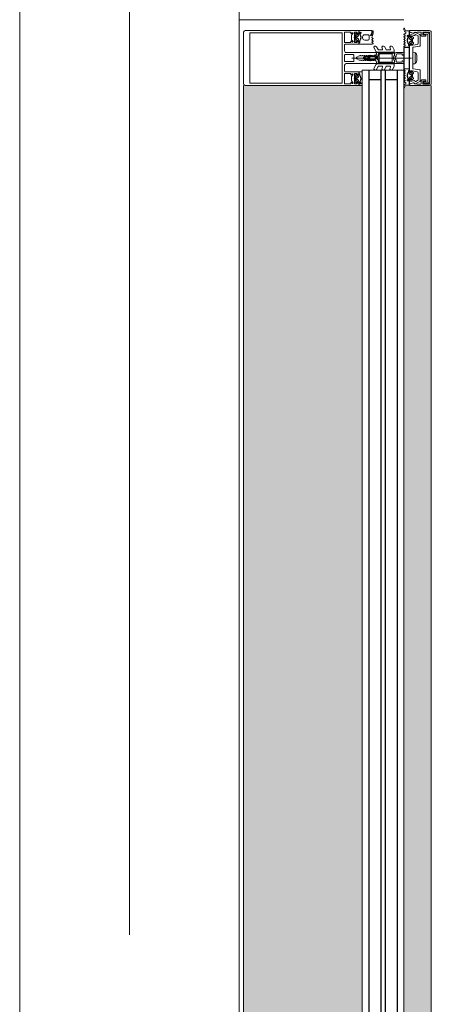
# Model space of a CAD drawing. Header units: millimetres. Extents: x -5460 to 47962, y 30005 to 103451.
# Tile 131 of 192: x 28678 to 29053, y 54543 to 55441. Entities that reach past the tile are written whole.
import ezdxf

# ---------------------------------------------------------------- set-up
doc = ezdxf.new("R2010")
doc.units = ezdxf.units.MM
doc.linetypes.add('4_ Штрихпунктир_ 10 х 2 мм', pattern=[1400, 1000, -200, 0, -200])
for name, color, linetype, lineweight in [('A-DETL-GENF-OTLN', 7, 'Continuous', 9), ('A-GLAZ-CURT-OTLN', 7, 'Continuous', 9), ('A-GLAZ-CWMG-OTLN', 7, 'Continuous', 9), ('A-WALL-____-MCUT', 7, 'Continuous', 9), ('A-WALL-____-OTLN', 7, 'Continuous', 9), ('S-GRID-____-OTLN', 7, 'Continuous', 9)]:
    doc.layers.add(name, color=color, linetype=linetype, lineweight=lineweight)

# ---------------------------------------------------------------- blocks, each defined once
blk = doc.blocks.new('Наметкина 10_РД_АР_К1_отсоединено_rvt-1-ВКК_01_К1_З_ЭОМ_кабель_')
at = {"layer": 'A-WALL-____-OTLN', "color": 253, "lineweight": 5, "true_color": 0xaaaaaa}
for p, q in [((26700, 52720), (26700, 54600)), ((26900, 54559.98), (26900, 52760))]:
    blk.add_line(p, q, dxfattribs=at)
blk = doc.blocks.new('АРФ_Витраж_Остекление - SI_38mm_TripGlz_1 этаж-V509-ВКК_01_К1_З_ЭОМ_кабель_')
at = {"layer": 'A-GLAZ-CURT-OTLN', "color": 253, "true_color": 0xaaaaaa}
for p, q in [((854, 0), (-854, 0)), ((-854, 0), (-854, -38)), ((854, -38), (854, 0)), ((-854, -38), (854, -38))]:
    blk.add_line(p, q, dxfattribs=at)
at = {"layer": 'A-GLAZ-CURT-OTLN', "color": 253, "lineweight": 25, "true_color": 0xaaaaaa}
for p, q in [((-854, -6), (854, -6)), ((-845, -6), (-845, -17)), ((845, -6), (845, -17)), ((-854, -17), (854, -17)), ((-854, -21), (854, -21)), ((-845, -21), (-845, -32)), ((845, -21), (845, -32)), ((-854, -32), (854, -32))]:
    blk.add_line(p, q, dxfattribs=at)
blk = doc.blocks.new('Rectangular Mullion - FWS-50-HI_Mull_CovCap-20mm_Mull-105mm-V510-ВКК_01_К1_З_ЭОМ_кабель_')
at = {"layer": 'A-GLAZ-CWMG-OTLN', "true_color": 0xeaeaea}
for points in [[(26908, 52820), (27012, 52820), (27012, 54500), (26904, 54500), (26904, 52820)], [(27055, 52820), (27075, 52820), (27075, 54500), (27050.1, 54500), (27050.1, 52820)], [(27050, 52770), (27050, 52784), (27022, 52784), (27022, 52770), (27040.28, 52770)]]:
    blk.add_hatch(color=254, dxfattribs=at).paths.add_polyline_path(points)
at = {"layer": 'A-GLAZ-CWMG-OTLN', "color": 253, "true_color": 0xaaaaaa}
for p, q in [((26904, 54500), (26904, 52820)), ((27050.1, 52820), (27050.1, 54500)), ((27075, 52820), (27075, 54500)), ((27050, 52770), (27022, 52770))]:
    blk.add_line(p, q, dxfattribs=at)
blk = doc.blocks.new('Rectangular Mullion - HI_CovCap-20mm_Mull-105mm-V515-ВКК_01_К1_З_ЭОМ_кабель_')
at = {"layer": 'A-DETL-GENF-OTLN', "color": 253, "true_color": 0xaaaaaa}
for p, q in [((-25, 144.5), (-25, 130.68)), ((23.5, 146), (-23.5, 146)), ((25, 130.68), (25, 144.5)), ((-25, 136), (-25, 59.4)), ((-22.9, 135.44), (-22.9, 59.4)), ((22.9, 136), (22.9, 59.4)), ((25, 136), (25, 59.4)), ((-2.7, 54), (2.7, 54)), ((-22.24, 46.35), (-21.18, 47.41)), ((-20.47, 47.7), (-17.13, 47.7)), ((-16.42, 47.41), (-15.36, 46.35)), ((-12.6, 53.5), (-12.6, 41.4)), ((-5, 25.5), (-5, 52.5)), ((-3.2, 46.1), (-3.2, 53.5)), ((2.7, 45.6), (-2.7, 45.6)), ((0, 47.27), (0, -6.94)), ((3.2, 53.5), (3.2, 46.1)), ((5, 52.5), (5, 25.5)), ((12.6, 41.4), (12.6, 53.5)), ((15.36, 46.35), (16.42, 47.41)), ((17.13, 47.7), (20.47, 47.7)), ((21.18, 47.41), (22.24, 46.35)), ((-22.3, 40.8), (-22.9, 40.8)), ((-22.9, 40.2), (-21.62, 40.2)), ((-21.76, 44.51), (-22.58, 43.54)), ((-22.27, 39.59), (-22.55, 39.1)), ((-21.2, 42.9), (-21.2, 41.7)), ((-21.07, 39.62), (-21.08, 39.77)), ((-19.5, 43.4), (-20.7, 43.4)), ((-20.7, 41.2), (-20.42, 41.2)), ((-20.48, 39.51), (-20.66, 39.4)), ((-20.16, 41.35), (-19.24, 42.95)), ((-19.97, 39.2), (-20.02, 39.33)), ((-17.65, 44), (-19.95, 44)), ((-19.33, 39.22), (-19.48, 39.08)), ((-19.2, 37.6), (-18.4, 37.6)), ((-18.77, 39.04), (-18.85, 39.17)), ((-18.36, 42.95), (-17.44, 41.35)), ((-18.16, 39.23), (-18.26, 39.06)), ((-16.9, 43.4), (-18.1, 43.4)), ((-17.56, 39.21), (-17.67, 39.31)), ((-17.18, 41.2), (-16.9, 41.2)), ((-17.02, 39.56), (-17.07, 39.36)), ((-16.46, 39.68), (-16.59, 39.75)), ((-16.4, 41.7), (-16.4, 42.9)), ((-15.02, 43.54), (-15.84, 44.51)), ((-14.64, 40.8), (-15.29, 40.8)), ((-0.87, 36.5), (-1.7, 35.06)), ((1.7, 35.06), (0.87, 36.5)), ((14.64, 40.8), (15.29, 40.8)), ((15.02, 43.54), (15.84, 44.51)), ((16.4, 41.7), (16.4, 42.9)), ((16.46, 39.68), (16.59, 39.75)), ((16.9, 43.4), (18.1, 43.4)), ((17.18, 41.2), (16.9, 41.2)), ((17.02, 39.56), (17.07, 39.36)), ((18.36, 42.95), (17.44, 41.35)), ((17.56, 39.21), (17.67, 39.31)), ((17.65, 44), (19.95, 44)), ((18.16, 39.23), (18.26, 39.06)), ((18.77, 39.04), (18.85, 39.17)), ((20.16, 41.35), (19.24, 42.95)), ((19.33, 39.22), (19.48, 39.08)), ((19.5, 43.4), (20.7, 43.4)), ((19.97, 39.2), (20.02, 39.33)), ((20.7, 41.2), (20.42, 41.2)), ((20.48, 39.51), (20.66, 39.4)), ((21.07, 39.62), (21.08, 39.77)), ((21.2, 42.9), (21.2, 41.7)), ((22.9, 40.2), (21.62, 40.2)), ((21.76, 44.51), (22.58, 43.54)), ((22.27, 39.59), (22.55, 39.1)), ((22.3, 40.8), (22.9, 40.8)), ((-24.8, 29.2), (-23.51, 29.2)), ((-24.76, 28.3), (-24.76, 28.2)), ((-24.56, 28), (-23.89, 28)), ((-23.55, 28.9), (-24.16, 28.9)), ((-23.1, 29.29), (-20.89, 30.27)), ((-21.2, 32.6), (-21.2, 35.6)), ((-17.4, 31.6), (-20.2, 31.6)), ((-18.43, 28.95), (-17.96, 28.15)), ((-17.44, 28.15), (-16.96, 28.99)), ((-16.4, 35.6), (-16.4, 32.6)), ((-16.25, 28.99), (-15.76, 28.15)), ((-15.24, 28.15), (-14.75, 28.99)), ((-14.04, 28.99), (-13.55, 28.15)), ((-9.07, 27.17), (-5.65, 25.19)), ((-2.24, 31), (-2.45, 30.87)), ((-2.45, 30.53), (-2.25, 30.41)), ((-1.89, 34.49), (-2.1, 32.75)), ((-1.33, 33.68), (-1.33, 33.78)), ((-1.25, 31.1), (0.74, 31.1)), ((-1.12, 34.47), (-0.43, 35.65)), ((-0.6, 32.5), (-0.6, 32.42)), ((0.84, 33), (-0.1, 33)), ((0.43, 35.65), (1.12, 34.47)), ((0.6, 32.3), (0.93, 32.3)), ((1.02, 31.78), (0.74, 32.06)), ((1.33, 33.78), (1.33, 33.68)), ((2.1, 32.75), (1.89, 34.49)), ((2.45, 30.87), (2.24, 31)), ((2.25, 30.41), (2.45, 30.53)), ((5.65, 25.19), (9.07, 27.17)), ((-7.75, 23.52), (-10.33, 25.01)), ((-9.07, 19.88), (-8.25, 19.41)), ((-7.5, 19.84), (-7.5, 23.08)), ((-5.4, 9.3), (-5.4, 24.76)), ((-3.5, 25), (-4.5, 25)), ((-3.9, 22), (-3.9, 11)), ((-3.4, 22.5), (3.4, 22.5)), ((-3.3, 23.5), (-1.9, 23.5)), ((-1.7, 23.7), (-1.7, 24.9)), ((-1.4, 24.49), (-1.4, 23.99)), ((-1.1, 23.82), (-0.5, 24.17)), ((0.3, 26.2), (-1.09, 26.2)), ((0.43, 25), (0.2, 25)), ((0.34, 25.28), (0.58, 25.52)), ((0.5, 24.17), (1.42, 23.63)), ((1.92, 23.5), (3.3, 23.5)), ((4.5, 25), (3.5, 25)), ((3.9, 11), (3.9, 22)), ((4.3, 22.5), (4.3, 9.4)), ((5.4, 24.76), (5.4, 9.3)), ((7.5, 23.08), (7.5, 19.84)), ((10.33, 25.01), (7.75, 23.52)), ((8.25, 19.41), (9.07, 19.88)), ((-7.75, 16.23), (-10.41, 17.77)), ((-7.62, 8.87), (-10.41, 10.48)), ((-9.07, 12.6), (-8.25, 12.12)), ((-7.5, 12.55), (-7.5, 15.8)), ((3.4, 10.5), (-3.4, 10.5)), ((-1.7, 9), (-2, 8.69)), ((2, 8.69), (1.7, 9)), ((7.5, 15.8), (7.5, 12.55)), ((10.41, 10.48), (7.62, 8.87)), ((10.41, 17.77), (7.75, 16.23)), ((8.25, 12.12), (9.07, 12.6)), ((-5.9, 8.8), (-7.37, 8.8)), ((-5, 1), (-5, 6.7)), ((-2.71, 8.4), (-4.02, 8.4)), ((-3.65, 0), (-4, 0)), ((-3.7, 1.7), (-3.7, 6)), ((-2.7, 7), (-2.13, 7)), ((-1.42, 7.29), (-0.71, 8.01)), ((0.71, 8.01), (1.42, 7.29)), ((2.13, 7), (2.7, 7)), ((3.3, 8.4), (2.71, 8.4)), ((4, 0), (3.65, 0)), ((3.7, 6), (3.7, 1.7)), ((7.37, 8.8), (5.9, 8.8)), ((-25.99, -0.01), (-26.87, -0.01)), ((-21.75, -0.18), (-22.63, -1.7)), ((-20.73, -1.02), (-21.24, -0.17)), ((-18.82, -4.2), (-20.1, -4.2)), ((-20.1, -4.8), (-19.5, -4.8)), ((-19.55, -0.17), (-20.05, -1.02)), ((-19.78, -7.54), (-18.96, -8.51)), ((-19.75, -3.1), (-19.47, -3.59)), ((-18.53, -1.02), (-19.03, -0.17)), ((-18.4, -6.9), (-18.4, -5.7)), ((-18.28, -3.77), (-18.27, -3.62)), ((-17.9, -5.2), (-17.62, -5.2)), ((-16.7, -7.4), (-17.9, -7.4)), ((-17.86, -3.4), (-17.68, -3.51)), ((-17.36, -0.17), (-17.85, -1.02)), ((-17.36, -5.35), (-16.44, -6.95)), ((-17.22, -3.33), (-17.17, -3.2)), ((-17.15, -8), (-14.85, -8)), ((-16.34, -1.03), (-16.84, -0.17)), ((-16.68, -3.08), (-16.53, -3.22)), ((-16.05, -3.17), (-15.97, -3.04)), ((-15.16, -0.17), (-15.65, -1.02)), ((-15.56, -6.95), (-14.64, -5.35)), ((-15.46, -3.06), (-15.36, -3.23)), ((-14.1, -7.4), (-15.3, -7.4)), ((-14.87, -3.31), (-14.76, -3.21)), ((-14.14, -1.03), (-14.64, -0.17)), ((-14.38, -5.2), (-14.1, -5.2)), ((-14.27, -3.36), (-14.22, -3.56)), ((-13.79, -3.75), (-13.66, -3.68)), ((-13.6, -5.7), (-13.6, -6.9)), ((-12.96, -0.17), (-13.45, -1.03)), ((-13.04, -8.51), (-12.22, -7.54)), ((-12.49, -4.8), (-11.84, -4.8)), ((-11.96, -0.98), (-12.44, -0.17)), ((-10.75, -0.16), (-11.23, -0.99)), ((-10.9, -14.49), (-9.82, -8.4)), ((-9.53, -8.15), (-0.25, -8.15)), ((0.25, -8.15), (9.53, -8.15)), ((9.82, -8.4), (10.9, -14.49)), ((10.75, -0.16), (11.23, -0.99)), ((12.49, -4.8), (11.84, -4.8)), ((11.96, -0.98), (12.44, -0.17)), ((13.04, -8.51), (12.22, -7.54)), ((12.96, -0.17), (13.45, -1.03)), ((13.6, -5.7), (13.6, -6.9)), ((13.79, -3.75), (13.66, -3.68)), ((14.38, -5.2), (14.1, -5.2)), ((14.1, -7.4), (15.3, -7.4)), ((14.14, -1.03), (14.64, -0.17)), ((14.27, -3.36), (14.22, -3.56)), ((15.56, -6.95), (14.64, -5.35)), ((14.87, -3.31), (14.76, -3.21)), ((17.15, -8), (14.85, -8)), ((15.16, -0.17), (15.65, -1.02)), ((15.46, -3.06), (15.36, -3.23)), ((16.05, -3.17), (15.97, -3.04)), ((16.34, -1.03), (16.84, -0.17)), ((17.36, -5.35), (16.44, -6.95)), ((16.68, -3.08), (16.53, -3.22)), ((16.7, -7.4), (17.9, -7.4)), ((17.22, -3.33), (17.17, -3.2)), ((17.36, -0.17), (17.85, -1.02)), ((17.9, -5.2), (17.62, -5.2)), ((17.86, -3.4), (17.68, -3.51)), ((18.28, -3.77), (18.27, -3.62)), ((18.4, -6.9), (18.4, -5.7)), ((18.53, -1.02), (19.03, -0.17)), ((18.82, -4.2), (20.1, -4.2)), ((19.78, -7.54), (18.96, -8.51)), ((19.75, -3.1), (19.47, -3.59)), ((20.1, -4.8), (19.5, -4.8)), ((19.55, -0.17), (20.05, -1.02)), ((20.73, -1.02), (21.24, -0.17)), ((21.75, -0.18), (22.63, -1.7)), ((25.99, -0.01), (26.87, -0.01)), ((-23.44, -10.34), (-21.45, -14.61)), ((-23.2, -15.9), (-20.4, -15.9)), ((-20.55, -12.52), (-21.31, -10.89)), ((-21, -14.9), (-11.39, -14.9)), ((-13.42, -13.1), (-19.64, -13.1)), ((4.08, -10.36), (-4.08, -10.36)), ((-2.25, -11.83), (2.25, -11.83)), ((11.39, -14.9), (21, -14.9)), ((19.64, -13.1), (13.42, -13.1)), ((20.4, -15.9), (23.2, -15.9)), ((21.31, -10.89), (20.55, -12.52)), ((21.45, -14.61), (23.44, -10.34)), ((23.5, -25), (-23.5, -25)), ((21.35, -21.95), (-21.35, -21.95)), ((-21.25, -23.45), (21.25, -23.45))]:
    blk.add_line(p, q, dxfattribs=at)
at = {"layer": 'A-DETL-GENF-OTLN', "color": 253, "true_color": 0xaaaaaa, "flags": 128}
for points in [[(22.9, 130.68), (22.9, 140.2), (-22.9, 140.2), (-22.9, 130.68)], [(-19.05, 45.1), (-23.5, 45.1), (-23.5, 42.4), (-22.3, 42.4), (-22.3, 41.8), (-23.1, 41), (-25, 41), (-25, 57.79), (-25, 61)], [(-19.05, 54), (-23.5, 54), (-23.5, 48.3), (-22.3, 48.3), (-22.3, 47.7), (-22.95, 47.05)], [(22.9, 61), (22.9, 57.79), (22.9, 56.3), (11.2, 56.3), (-11.2, 56.3), (-22.9, 56.3), (-22.9, 57.79), (-22.9, 61)], [(-14.65, 47.05), (-15.3, 47.7), (-15.3, 48.3), (-14.1, 48.3), (-14.1, 54), (-18.55, 54)], [(-6.5, 54), (-11.2, 54), (-12.1, 54)], [(12.1, 54), (11.2, 54), (6.5, 54)], [(18.55, 54), (14.1, 54), (14.1, 48.3), (15.3, 48.3), (15.3, 47.7), (14.65, 47.05)], [(25, 61), (25, 57.79), (25, 41), (23.1, 41), (22.3, 41.8), (22.3, 42.4), (23.5, 42.4), (23.5, 45.1), (19.05, 45.1)], [(22.95, 47.05), (22.3, 47.7), (22.3, 48.3), (23.5, 48.3), (23.5, 54), (19.05, 54)], [(-13.1, 40.9), (-14.4, 40.9), (-15.3, 41.8), (-15.3, 42.4), (-14.1, 42.4), (-14.1, 45.1), (-18.55, 45.1)], [(18.55, 45.1), (14.1, 45.1), (14.1, 42.4), (15.3, 42.4), (15.3, 41.8), (14.4, 40.9), (13.1, 40.9)], [(-23.5, 40.8), (-25, 40.8), (-25, 29.4)], [(-22.5, 43.09), (-22, 42.8), (-22, 42.67)], [(-16.05, 40.2), (-14.75, 40.1), (-16.02, 40.1), (-16.02, 39.94)], [(-15.6, 42.67), (-15.6, 42.8), (-15.1, 43.09)], [(-13.03, 28.15), (-12.6, 28.9), (-12.6, 40.8), (-13.95, 40.8)], [(-0.87, 42.8), (-2, 40.84), (-2, 39.84), (-2.5, 39.55), (-2, 39.26), (-2, 38.04), (-2.5, 37.75), (-2, 37.46), (-2, 36.24), (-2.5, 35.95), (-2, 35.66), (-2, 34.44), (-2.5, 34.15), (-2, 33.86), (-2, 32.64), (-2.5, 32.35), (-2, 32.06), (-2, 30.84), (-2.5, 30.55), (-2, 30.26), (-2, 29.04), (-2.5, 28.75), (-2, 28.46), (-2, 27.24), (-2.5, 26.95), (-2.5, 26)], [(2.5, 26), (2, 26.29), (2, 27.51), (2.5, 27.8), (2, 28.09), (2, 29.31), (2.5, 29.6), (2, 29.89), (2, 31.11), (2.5, 31.4), (2, 31.69), (2, 32.91), (2.5, 33.2), (2, 33.49), (2, 34.71), (2.5, 35), (2, 35.29), (2, 36.51), (2.5, 36.8), (2, 37.09), (2, 38.31), (2.5, 38.6), (2, 38.89), (2, 40.84), (0.87, 42.8)], [(12.6, 38), (12.6, 40.8), (13.95, 40.8)], [(16.05, 40.2), (14.75, 40.1), (16.02, 40.1), (16.02, 39.94)], [(15.6, 42.67), (15.6, 42.8), (15.1, 43.09)], [(22.5, 43.09), (22, 42.8), (22, 42.67)], [(23.5, 40.8), (25, 40.8), (25, 38)], [(-0.35, 31.99), (0.1, 31.73), (-1.23, 31.6)], [(0.4, 31.8), (0.4, 31.9), (0.4, 32.1)], [(-3.41, 25), (-5, 25), (-5, 9.1)], [(-4.51, 8.95), (-4.3, 11), (-4.3, 22.5)], [(-1.55, 25.25), (-1.17, 25.64), (-0.2, 25.7), (-0.42, 25.6), (-1.25, 24.85)], [(-0.1, 25.3), (-0.1, 25.4), (0, 25.42)], [(5, 1), (5, 25), (3.41, 25)], [(-2.65, 1), (-2.65, 1.4), (-3.4, 1.4)], [(3.4, 1.4), (2.65, 1.4), (2.65, 1)], [(-25, -23.5), (-25, -5), (-23.9, -5), (-22.73, -8.58)], [(-24.8, -2.11), (-24.8, -4.8), (-20.7, -4.8)], [(-20.58, -9.34), (-21.36, -6.4), (-19.5, -6.4), (-19.5, -5.8), (-20.3, -5), (-23.5, -5), (-22.5, -8.74)], [(-19.2, -6.67), (-19.2, -6.8), (-19.7, -7.09)], [(-12.03, -4.2), (-13.25, -4.2), (-13.22, -3.94), (-11.95, -4.1)], [(-12.3, -7.09), (-12.8, -6.8), (-12.8, -6.67)], [(12.44, -12.27), (11.4, -6.4), (12.5, -6.4), (12.5, -5.8), (11.7, -5), (-11.7, -5), (-12.5, -5.8), (-12.5, -6.4), (-11.4, -6.4), (-12.44, -12.27)], [(-11.15, -4.8), (-9.8, -4.8), (-9.8, -0.9), (-10.23, -0.16)], [(5.2, -9.74), (5.4, -8.21), (-5.4, -8.21), (-5.2, -9.74)], [(11.15, -4.8), (9.8, -4.8), (9.8, -0.9), (10.23, -0.16)], [(12.03, -4.2), (13.25, -4.2), (13.22, -3.94), (11.95, -4.1)], [(12.3, -7.09), (12.8, -6.8), (12.8, -6.67)], [(19.2, -6.67), (19.2, -6.8), (19.7, -7.09)], [(22.5, -8.74), (23.5, -5), (20.3, -5), (19.5, -5.8), (19.5, -6.4), (21.36, -6.4), (20.58, -9.34)], [(24.8, -2.11), (24.8, -4.8), (20.7, -4.8)], [(22.73, -8.58), (23.9, -5), (25, -5), (25, -23.5)], [(-23.4, -10.01), (-23.4, -11.06), (-23.7, -12.24), (-23.7, -15.39)], [(-19.9, -16.4), (-19.9, -19.9), (-21.2, -19.9), (-21.2, -17.2), (-23.7, -17.2), (-23.7, -23.5), (23.7, -23.5), (23.7, -17.2), (21.2, -17.2), (21.2, -19.9), (19.9, -19.9), (19.9, -16.4)], [(-21.85, -21.45), (-21.85, -17.85), (-23.25, -17.85), (-23.25, -21.45)], [(23.25, -21.45), (23.25, -17.85), (21.85, -17.85), (21.85, -21.45)], [(23.7, -15.4), (23.7, -12.24), (23.4, -11.06), (23.4, -10.01)]]:
    blk.add_lwpolyline(points, dxfattribs=at)
for points in [[(0, 37), (0, 35.9)], [(9.7, 0), (-9.7, 0), (-9.7, -0.4), (9.7, -0.4)], [(9.7, -0.4), (-9.7, -0.4), (-9.7, -4.9), (9.7, -4.9)]]:
    blk.add_lwpolyline(points, close=True, dxfattribs=at)
at = {"layer": 'A-DETL-GENF-OTLN', "color": 253, "true_color": 0xaaaaaa}
for centre, radius, start, end in [((-23.5, 144.5), 1.5, 90, 180), ((23.5, 144.5), 1.5, 360, 90), ((-18.8, 53.94), 0.256, 12.68038, 167.31962), ((-12.1, 53.5), 0.5, 90, 180), ((-6.5, 52.5), 1.5, 360, 90), ((-2.7, 53.5), 0.5, 90, 180), ((2.7, 53.5), 0.5, 0, 90), ((6.5, 52.5), 1.5, 90, 180), ((12.1, 53.5), 0.5, 0, 90), ((18.8, 53.94), 0.256, 12.68038, 167.31962), ((-22.59, 46.7), 0.5, 135, 315), ((-20.47, 46.7), 1, 90, 135), ((-18.8, 45.04), 0.256, 12.68038, 167.31962), ((-17.13, 46.7), 1, 45, 90), ((-15.01, 46.7), 0.5, 225, 45), ((-2.7, 46.1), 0.5, 180, 270), ((2.7, 46.1), 0.5, 270, 0), ((15.01, 46.7), 0.5, 135, 315), ((17.13, 46.7), 1, 90, 135), ((18.8, 45.04), 0.256, 12.68038, 167.31962), ((20.47, 46.7), 1, 45, 90), ((22.59, 46.7), 0.5, 225, 45), ((-22.9, 39.55), 0.65, 90, 270), ((-23.2, 40.8), 0.3, 180, 0), ((-22.9, 39.3), 0.4, 269.99999, 330.00626), ((-22.35, 43.35), 0.3, 140.01031, 239.99507), ((-22.3, 41.1), 0.3, 270.90521, 359.98148), ((-21.41, 39.09), 1, 90.82716, 149.99773), ((-18.96, 41.89), 3.14, 165.49788, 194.50212), ((-21.15, 44), 0.8, 22.61561, 140.00332), ((-21.62, 39.7), 0.5, 54.92212, 90), ((-21.42, 39.75), 0.339, 3.00251, 90.82171), ((-18.8, 43.71), 4.4, 234.92212, 305.84121), ((-20.7, 42.9), 0.5, 89.98992, 180.01008), ((-20.7, 41.7), 0.5, 179.98974, 270.01026), ((-19.2, 35.6), 2, 89.99744, 180.00256), ((-20.8, 39.64), 0.272, 183.0147, 299.98901), ((-20.32, 39.23), 0.316, 18.00331, 119.99297), ((-20.42, 41.5), 0.3, 269.98791, 330.00644), ((-19.95, 44.5), 0.5, 202.62239, 269.99966), ((-19.69, 39.29), 0.3, 197.9991, 314.99946), ((-19.5, 43.1), 0.3, 329.99756, 90.00642), ((-19.11, 38.99), 0.316, 32.98956, 135.00901), ((-18.52, 39.21), 0.3, 213.00146, 329.99975), ((-18.1, 43.1), 0.3, 89.99872, 209.99731), ((-18.4, 35.6), 2, 0.00207, 89.99793), ((-17.88, 39.07), 0.316, 48.00262, 149.99741), ((-17.65, 44.5), 0.5, 269.99881, 337.37914), ((-17.36, 39.43), 0.3, 227.99716, 345.00452), ((-17.18, 41.5), 0.3, 209.995, 270.01065), ((-16.45, 44), 0.8, 40.00306, 157.37723), ((-16.73, 39.48), 0.3, 63.00317, 164.99853), ((-16.9, 42.9), 0.5, 0.00918, 89.99082), ((-16.9, 41.7), 0.5, 270.00904, 359.99096), ((-16.32, 39.94), 0.3, 243.00899, 359.98883), ((-16.05, 39.9), 0.3, 90, 125.84121), ((-18.64, 41.89), 3.14, 346.80247, 14.483), ((-15.29, 41.1), 0.3, 166.80247, 270), ((-15.25, 43.35), 0.3, 299.99829, 40.01132), ((-14.83, 40.53), 0.33, 270.00002, 54.90994), ((-14.75, 40.6), 0.5, 269.99115, 352.82633), ((-13.95, 40.5), 0.3, 90.00299, 172.8115), ((-13.1, 41.4), 0.5, 270, 0), ((0, 42.3), 1, 30, 150), ((0, 36), 1, 90.02865, 150), ((0, 36), 1, 30, 89.97135), ((13.1, 41.4), 0.5, 180, 270), ((13.95, 40.5), 0.3, 7.1885, 89.99701), ((14.75, 40.6), 0.5, 187.17367, 270.00885), ((14.83, 40.53), 0.33, 125.09006, 269.99998), ((15.25, 43.35), 0.3, 139.98868, 240.00171), ((15.29, 41.1), 0.3, 270, 13.19753), ((18.64, 41.89), 3.14, 165.517, 193.19753), ((16.45, 44), 0.8, 22.62277, 139.99694), ((16.32, 39.94), 0.3, 180.01117, 296.99101), ((16.05, 39.9), 0.3, 54.15879, 90), ((18.8, 43.71), 4.4, 234.15879, 305.07788), ((16.9, 42.9), 0.5, 90.00918, 179.99082), ((16.9, 41.7), 0.5, 180.00904, 269.99096), ((16.73, 39.48), 0.3, 15.00147, 116.99683), ((17.36, 39.43), 0.3, 194.99548, 312.00284), ((17.18, 41.5), 0.3, 269.98935, 330.005), ((17.65, 44.5), 0.5, 202.62086, 270.00119), ((17.88, 39.07), 0.316, 30.00259, 131.99738), ((18.1, 43.1), 0.3, 330.00269, 90.00128), ((18.52, 39.21), 0.3, 210.00025, 326.99854), ((19.11, 38.99), 0.316, 44.99099, 147.01044), ((19.5, 43.1), 0.3, 89.99358, 210.00244), ((19.69, 39.29), 0.3, 225.00054, 342.0009), ((19.95, 44.5), 0.5, 270.00034, 337.37761), ((20.32, 39.23), 0.316, 60.00703, 161.99669), ((20.42, 41.5), 0.3, 209.99356, 270.01209), ((21.15, 44), 0.8, 39.99668, 157.38439), ((20.8, 39.64), 0.272, 240.01099, 356.9853), ((20.7, 42.9), 0.5, 359.98992, 90.01008), ((20.7, 41.7), 0.5, 269.98974, 0.01026), ((21.42, 39.75), 0.339, 89.17829, 176.99749), ((21.62, 39.7), 0.5, 90, 125.07788), ((21.41, 39.09), 1, 30.00227, 89.17284), ((18.96, 41.89), 3.14, 345.49788, 14.50212), ((22.3, 41.1), 0.3, 180.01852, 269.09479), ((22.35, 43.35), 0.3, 300.00493, 39.98969), ((22.9, 39.3), 0.4, 209.99374, 270.00001), ((23.2, 40.8), 0.3, 180, 0), ((22.9, 39.55), 0.65, 270, 90), ((-24.8, 29.4), 0.2, 180.00831, 269.99607), ((-24.16, 28.3), 0.6, 89.98982, 180.01236), ((-24.56, 28.2), 0.2, 179.96202, 270.02268), ((-23.89, 38.7), 10.7, 270.00064, 296.66019), ((-23.55, 35.2), 6.3, 270.00036, 298.07213), ((-23.51, 30.2), 1, 270.00453, 293.99379), ((-20.2, 32.6), 1, 179.99283, 270.00717), ((-20.75, 29.95), 0.35, 298.07479, 113.99842), ((-18.86, 28.68), 0.51, 31.80694, 116.66143), ((-17.7, 28.3), 0.3, 209.9964, 330.0036), ((-17.4, 32.6), 1, 270.00127, 359.99873), ((-16.6, 28.79), 0.41, 29.9985, 150.0015), ((-15.5, 28.3), 0.3, 209.9964, 330.0036), ((-14.4, 28.79), 0.41, 30.00523, 149.99477), ((-13.29, 28.3), 0.3, 209.9964, 330.0036), ((-9.72, 26.04), 1.3, 60, 150), ((-2.35, 30.7), 0.2, 120, 240), ((17.75, 30.31), 20, 179.72362, 190.22002), ((17.75, 30.31), 20, 173, 178.04971), ((-0.4, 34.31), 1.5, 150, 173), ((-1.25, 30.9), 0.2, 90, 179.3132), ((46.55, 30.33), 48, 179.3132, 184.71248), ((46.55, 30.33), 48, 176, 178.23414), ((-1.23, 31.8), 0.2, 178.23414, 270), ((0.27, 33.67), 1.6, 150, 176), ((-0.1, 32.5), 0.5, 90, 180), ((-0.1, 32.42), 0.5, 180, 240), ((0, 35.4), 0.5, 90.0573, 150), ((0, 35.4), 0.5, 30, 89.9427), ((0.2, 31.9), 0.2, 240, 0), ((0.2, 31.8), 0.2, 270, 0), ((0.6, 32.1), 0.2, 90, 180), ((0.6, 31.92), 0.2, 45, 180), ((0.74, 31.5), 0.4, 270, 45), ((0.84, 33.5), 0.5, 270, 3.83017), ((0.93, 31.8), 0.5, 1.77701, 90), ((-0.27, 33.67), 1.6, 4, 30), ((-46.55, 30.33), 48, 354.4962, 1.77701), ((-46.55, 30.33), 48, 3.83017, 4), ((0.4, 34.31), 1.5, 7, 30), ((-17.75, 30.31), 20, 349.77998, 0.27638), ((-17.75, 30.31), 20, 1.95029, 7), ((2.35, 30.7), 0.2, 300, 60), ((9.72, 26.04), 1.3, 30, 120), ((-9.81, 18.81), 1.2, 150, 240), ((-9.68, 26.13), 1.3, 154.41173, 240), ((-9.72, 18.76), 1.3, 60, 150), ((-8, 19.84), 0.5, 240, 0), ((-8, 23.08), 0.5, 360, 60), ((-5.9, 24.76), 0.5, 360, 60), ((-4.5, 25.5), 0.5, 180, 270), ((-3.3, 22.5), 1, 90, 180), ((-3.4, 22), 0.5, 90, 180), ((-3.5, 26), 1, 270, 0), ((-3.41, 26.5), 1.5, 270, 10.22002), ((-1.9, 23.7), 0.2, 270, 0), ((-1.2, 24.9), 0.5, 135, 180), ((-0.9, 24.49), 0.5, 135, 180), ((-1.2, 23.99), 0.2, 180, 300), ((-1.09, 26.4), 0.2, 184.71248, 270), ((-1.02, 25.5), 0.2, 90, 135), ((-0.42, 25.4), 0.2, 90, 135), ((0, 23.3), 1, 60, 120), ((-0.3, 25.4), 0.2, 360, 90), ((-0.2, 25.5), 0.2, 360, 90), ((0.2, 25.3), 0.3, 180, 270), ((0.2, 25.42), 0.2, 180, 315), ((0.3, 25.8), 0.4, 315, 90), ((0.43, 25.8), 0.8, 270, 354.4962), ((1.92, 24.5), 1, 240, 270), ((3.41, 26.5), 1.5, 169.77998, 270), ((3.5, 26), 1, 180, 270), ((3.3, 22.5), 1, 360, 90), ((3.4, 22), 0.5, 360, 90), ((4.5, 25.5), 0.5, 270, 360), ((5.9, 24.76), 0.5, 120, 180), ((8, 23.08), 0.5, 120, 180), ((8, 19.84), 0.5, 180, 300), ((9.72, 18.76), 1.3, 30, 120), ((9.68, 26.13), 1.3, 300, 25.58827), ((9.81, 18.81), 1.2, 300, 30), ((-9.81, 11.52), 1.2, 150, 240), ((-9.72, 11.47), 1.3, 60, 150), ((-8, 12.55), 0.5, 240, 0), ((-8, 15.8), 0.5, 360, 60), ((-5.9, 9.3), 0.5, 270, 0), ((-4, 9.1), 1, 180, 216.8699), ((-3.4, 11), 0.5, 180, 270), ((0, 7.3), 2.4, 45, 135), ((3.3, 9.4), 1, 270, 0), ((3.4, 11), 0.5, 270, 0), ((5.9, 9.3), 0.5, 180, 270), ((8, 15.8), 0.5, 120, 180), ((8, 12.55), 0.5, 180, 300), ((9.72, 11.47), 1.3, 30, 120), ((9.81, 11.52), 1.2, 300, 30), ((-7.37, 9.3), 0.5, 240, 270), ((-4, 6.7), 1, 143.1301, 180), ((-4, 1), 1, 180, 270), ((-5.6, 7.9), 1, 323.1301, 36.8699), ((-4.02, 8.9), 0.5, 174, 270), ((-2.7, 6), 1, 90, 180), ((-3.4, 1.7), 0.3, 180, 270), ((-3.65, 1), 1, 270, 0), ((-2.71, 9.4), 1, 270, 315), ((-2.13, 8), 1, 270, 315), ((0, 7.3), 1, 45, 135), ((2.13, 8), 1, 225, 270), ((2.71, 9.4), 1, 225, 270), ((3.65, 1), 1, 180, 270), ((2.7, 6), 1, 360, 90), ((3.4, 1.7), 0.3, 270, 0), ((4, 1), 1, 270, 0), ((7.37, 9.3), 0.5, 270, 300), ((-26.87, -0.31), 0.3, 89.9022, 261.64334), ((-27.33, -3.43), 2.86, 27.59211, 81.64334), ((-25.99, -2.01), 2, 80.45454, 89.9022), ((-26.14, -2.91), 2.91, 25.36369, 80.45454), ((-23.06, -1.45), 0.5, 205.36369, 330.16485), ((-23.4, -8.8), 0.7, 300.00644, 18), ((-23.08, -8.9), 0.6, 278.44171, 15), ((-21.49, -0.33), 0.3, 30.71536, 150.16485), ((-20.1, -3.55), 0.65, 90, 270), ((-20.39, -0.78), 0.417, 215.13204, 324.86796), ((-20.4, -4.8), 0.3, 0, 180), ((-20.1, -3.3), 0.4, 29.99374, 90.00001), ((-19.55, -7.35), 0.3, 120.00493, 219.98969), ((-19.29, -0.32), 0.3, 30.58867, 149.53464), ((-19.5, -5.1), 0.3, 0.01852, 89.09479), ((-18.61, -3.09), 1, 210.00227, 269.17284), ((-16.16, -5.89), 3.14, 165.49788, 194.50212), ((-18.35, -8), 0.8, 219.99668, 337.38439), ((-18.82, -3.7), 0.5, 270, 305.07788), ((-18.62, -3.75), 0.339, 269.17829, 356.99749), ((-18.19, -0.78), 0.415, 215.01205, 324.98795), ((-16, -7.71), 4.4, 54.15879, 125.07788), ((-17.9, -5.7), 0.5, 89.98974, 180.01026), ((-17.9, -6.9), 0.5, 179.98992, 270.01008), ((-18, -3.64), 0.272, 60.01099, 176.9853), ((-17.52, -3.23), 0.316, 240.00703, 341.99669), ((-17.62, -5.5), 0.3, 29.99356, 90.01209), ((-17.15, -8.5), 0.5, 90.00034, 157.37761), ((-17.1, -0.32), 0.3, 30.14481, 149.53463), ((-16.89, -3.29), 0.3, 45.00054, 162.0009), ((-16.7, -7.1), 0.3, 269.99358, 30.00244), ((-16.31, -2.99), 0.316, 224.99099, 327.01044), ((-16, -0.77), 0.43, 217.84365, 323.82344), ((-15.72, -3.21), 0.3, 30.00025, 146.99854), ((-15.3, -7.1), 0.3, 150.00269, 270.00128), ((-15.08, -3.07), 0.316, 210.00259, 311.99738), ((-14.9, -0.32), 0.3, 30.34487, 149.53462), ((-14.85, -8.5), 0.5, 22.62086, 90.00119), ((-14.56, -3.43), 0.3, 14.99548, 132.00284), ((-14.38, -5.5), 0.3, 89.98935, 150.005), ((-13.65, -8), 0.8, 202.62277, 319.99694), ((-13.93, -3.48), 0.3, 195.00147, 296.99683), ((-13.8, -0.79), 0.419, 215.46653, 324.69988), ((-14.1, -5.7), 0.5, 0.00904, 89.99096), ((-14.1, -6.9), 0.5, 270.00918, 359.99082), ((-13.52, -3.94), 0.3, 0.01117, 116.99101), ((-13.25, -3.9), 0.3, 234.15879, 270), ((-12.7, -0.33), 0.3, 30.34457, 149.76853), ((-15.84, -5.89), 3.14, 345.517, 13.19753), ((-12.49, -5.1), 0.3, 90, 193.19753), ((-12.45, -7.35), 0.3, 319.98868, 60.00171), ((-12.03, -4.53), 0.33, 305.09006, 89.99998), ((-11.59, -0.8), 0.416, 206.95413, 331.56801), ((-11.95, -4.6), 0.5, 7.17367, 90.00885), ((-11.15, -4.5), 0.3, 187.1885, 269.99701), ((-10.49, -0.31), 0.3, 29.79649, 150.13199), ((-9.53, -8.45), 0.3, 90, 170), ((0, -8.21), 0.256, 12.68038, 167.31962), ((9.53, -8.45), 0.3, 10, 90), ((10.49, -0.31), 0.3, 29.86801, 150.20351), ((11.15, -4.5), 0.3, 270.00299, 352.8115), ((11.59, -0.8), 0.416, 208.43199, 333.04587), ((11.95, -4.6), 0.5, 89.99115, 172.82633), ((12.03, -4.53), 0.33, 90.00002, 234.90994), ((12.45, -7.35), 0.3, 119.99829, 220.01132), ((12.7, -0.33), 0.3, 30.23147, 149.65543), ((12.49, -5.1), 0.3, 346.80247, 90), ((15.84, -5.89), 3.14, 166.80247, 194.483), ((13.65, -8), 0.8, 220.00306, 337.37723), ((13.52, -3.94), 0.3, 63.00899, 179.98883), ((13.25, -3.9), 0.3, 270, 305.84121), ((16, -7.71), 4.4, 54.92212, 125.84121), ((13.8, -0.79), 0.419, 215.30012, 324.53347), ((14.1, -5.7), 0.5, 90.00904, 179.99096), ((14.1, -6.9), 0.5, 180.00918, 269.99082), ((13.93, -3.48), 0.3, 243.00317, 344.99853), ((14.56, -3.43), 0.3, 47.99716, 165.00452), ((14.38, -5.5), 0.3, 29.995, 90.01065), ((14.85, -8.5), 0.5, 89.99881, 157.37914), ((14.9, -0.32), 0.3, 30.46538, 149.65513), ((15.08, -3.07), 0.316, 228.00262, 329.99741), ((15.3, -7.1), 0.3, 269.99872, 29.99731), ((15.72, -3.21), 0.3, 33.00146, 149.99975), ((16, -0.77), 0.43, 216.17656, 322.15635), ((16.31, -2.99), 0.316, 212.98956, 315.00901), ((16.7, -7.1), 0.3, 149.99756, 270.00642), ((16.89, -3.29), 0.3, 17.9991, 134.99946), ((17.1, -0.32), 0.3, 30.46537, 149.85519), ((17.15, -8.5), 0.5, 22.62239, 89.99966), ((17.52, -3.23), 0.316, 198.00331, 299.99297), ((17.62, -5.5), 0.3, 89.98791, 150.00644), ((18.35, -8), 0.8, 202.61561, 320.00332), ((18.19, -0.78), 0.415, 215.01205, 324.98795), ((18, -3.64), 0.272, 3.0147, 119.98901), ((17.9, -5.7), 0.5, 359.98974, 90.01026), ((17.9, -6.9), 0.5, 269.98992, 0.01008), ((18.62, -3.75), 0.339, 183.00251, 270.82171), ((18.82, -3.7), 0.5, 234.92212, 270), ((18.61, -3.09), 1, 270.82716, 329.99773), ((19.29, -0.32), 0.3, 30.46536, 149.41133), ((19.5, -5.1), 0.3, 90.90521, 179.98148), ((16.16, -5.89), 3.14, 345.49788, 14.50212), ((19.55, -7.35), 0.3, 320.01031, 59.99507), ((20.1, -3.3), 0.4, 89.99999, 150.00626), ((20.39, -0.78), 0.417, 215.13204, 324.86796), ((20.1, -3.55), 0.65, 270, 90), ((20.4, -4.8), 0.3, 0, 180), ((21.49, -0.33), 0.3, 29.83515, 149.28464), ((23.08, -8.9), 0.6, 165, 261.55829), ((23.06, -1.45), 0.5, 209.83515, 334.63631), ((23.4, -8.8), 0.7, 162, 239.99829), ((26.14, -2.91), 2.91, 99.54546, 154.63631), ((27.33, -3.43), 2.86, 98.35666, 152.40789), ((25.99, -2.01), 2, 90.0978, 99.54546), ((26.87, -0.31), 0.3, 278.35666, 90.0978), ((-23.19, -15.39), 0.512, 180.57094, 268.64822), ((-22.9, -10.09), 0.6, 98.44171, 205), ((-22.7, -10.01), 0.7, 120.00644, 180), ((-21, -14.4), 0.5, 205, 270), ((-20.77, -10.64), 0.6, 108.81925, 205), ((-21.16, -9.5), 0.6, 288.81925, 15), ((-19.64, -12.1), 1, 205, 270), ((-20.4, -16.4), 0.5, 0.00001, 90.0001), ((-13.42, -12.1), 1, 270, 350), ((-11.39, -14.4), 0.5, 270, 350), ((-3.07, -9.21), 2.2, 193.97065, 242.72797), ((0, -2.91), 9.21, 243.70777, 255.82838), ((0, -2.91), 9.2, 284.16828, 296.29299), ((3.07, -9.21), 2.2, 297.27461, 346.02676), ((11.39, -14.4), 0.5, 190, 270), ((13.42, -12.1), 1, 190, 270), ((19.64, -12.1), 1, 270, 335), ((20.4, -16.4), 0.5, 89.99812, 180.00166), ((21.16, -9.5), 0.6, 165, 251.18075), ((20.77, -10.64), 0.6, 335, 71.18075), ((21, -14.4), 0.5, 270, 335), ((22.9, -10.09), 0.6, 335, 81.55829), ((22.7, -10.01), 0.7, 0, 59.99829), ((23.2, -15.4), 0.498, 269.82624, 0.17354), ((-23.5, -23.5), 1.5, 179.99376, 270.0062), ((-21.25, -21.45), 2, 179.97179, 270.0352), ((-21.35, -21.45), 0.499, 179.87955, 270.02248), ((21.25, -21.44), 2, 270.02951, 359.97227), ((21.35, -21.44), 0.501, 270.08749, 359.93358), ((23.5, -23.5), 1.5, 270.04937, 359.95063)]:
    blk.add_arc(centre, radius, start, end, dxfattribs=at)
blk = doc.blocks.new('Наметкина 10_РД_АРФ_К1_R21_rvt-1-ВКК_01_К1_З_ЭОМ_кабель_')
at = {"layer": 'A-WALL-____-MCUT', "color": 253, "true_color": 0xaaaaaa}
for p, q in [((26900, 54600), (26900, 54559.98)), ((26900, 54559.98), (27050, 54559.98))]:
    blk.add_line(p, q, dxfattribs=at)
at = {"layer": 'A-GLAZ-CURT-OTLN', "color": 253, "lineweight": 9, "true_color": 0xaaaaaa, "rotation": 269.9999999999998}
blk.add_blockref('АРФ_Витраж_Остекление - SI_38mm_TripGlz_1 этаж-V509-ВКК_01_К1_З_ЭОМ_кабель_', (27050, 53660), dxfattribs=at)
at = {"layer": 'A-GLAZ-CWMG-OTLN', "color": 253, "lineweight": 9, "true_color": 0xaaaaaa, "extrusion": (0, 0, -1), "rotation": 270.0000000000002}
blk.add_blockref('Rectangular Mullion - HI_CovCap-20mm_Mull-105mm-V515-ВКК_01_К1_З_ЭОМ_кабель_', (-27050, 54525), dxfattribs=at)
at = {"layer": 'A-GLAZ-CWMG-OTLN', "color": 253, "lineweight": 9, "true_color": 0xaaaaaa}
blk.add_blockref('Rectangular Mullion - FWS-50-HI_Mull_CovCap-20mm_Mull-105mm-V510-ВКК_01_К1_З_ЭОМ_кабель_', (0, 0), dxfattribs=at)

msp = doc.modelspace()

# ---------------------------------------------------------------- linework, layer by layer
at = {"layer": 'S-GRID-____-OTLN', "color": 253, "linetype": '4_ Штрихпунктир_ 10 х 2 мм', "true_color": 0xaaaaaa}
msp.add_line((28777.65, 30804.71), (28777.65, 102650.8), dxfattribs=at)

# ---------------------------------------------------------------- block references
at = {"lineweight": 5}
for name in ['Наметкина 10_РД_АРФ_К1_R21_rvt-1-ВКК_01_К1_З_ЭОМ_кабель_', 'Наметкина 10_РД_АР_К1_отсоединено_rvt-1-ВКК_01_К1_З_ЭОМ_кабель_']:
    msp.add_blockref(name, (1977.65, 881.21), dxfattribs=at)

doc.saveas('drawing.dxf')
